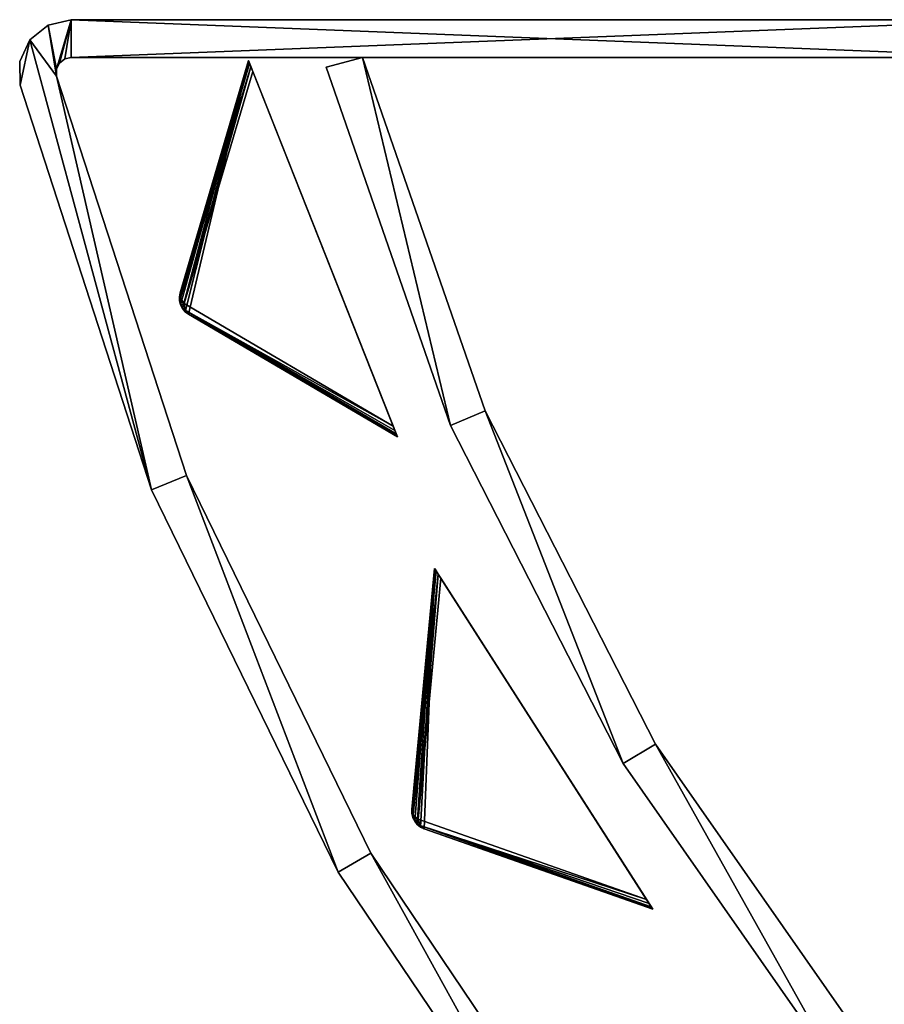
# Model space of a CAD drawing. Extents: x 0 to 314, y 0 to 144.
# Tile 2 of 256: x 0 to 46, y 74 to 126. Entities that reach past the tile are written whole.
import ezdxf

# ---------------------------------------------------------------- set-up
doc = ezdxf.new("R2010")
doc.units = 0
doc.header["$LTSCALE"] = 25.4
doc.layers.get('0').update_dxf_attribs({"color": 13, "linetype": 'CONTINUOUS'})

# ---------------------------------------------------------------- blocks, each defined once
blk = doc.blocks.new('CRISTAL-7632-7633_1_STL')
at = {"color": 8}
mesh = blk.add_polyface(dxfattribs=at)
corners = [(4.372, 373.492, 130), (3.59, 370.859, 130), (3.145, 373.209, 130), (3.742, 371.185, 130), (4.022, 371.411, 130), (4.372, 371.492, 130), (55.352, 373.492, 130), (55.352, 371.492, 130), (313.332, 373.492, 130), (262.352, 371.492, 130), (262.352, 373.492, 130), (313.332, 371.492, 130), (314.559, 373.209, 130), (313.682, 371.411, 130), (313.962, 371.185, 130), (314.114, 370.859, 130), (2.166, 372.416, 130), (1.656, 370.015, 130), (1.634, 371.275, 130), (8.636, 348.515, 130), (3.596, 370.499, 130), (10.491, 349.264, 130), (18.542, 328.197, 130), (20.274, 329.196, 130), (31.179, 309.454, 130), (32.755, 310.685, 130), (46.302, 292.653, 130), (47.692, 294.092, 130), (63.617, 278.121, 130), (64.793, 279.739, 130), (82.786, 266.141, 130), (83.725, 267.906, 130), (103.436, 256.945, 130), (104.12, 258.824, 130), (125.165, 250.713, 130), (125.581, 252.669, 130), (147.55, 247.567, 130), (147.689, 249.562, 130), (170.155, 247.567, 130), (170.015, 249.562, 130), (192.124, 252.669, 130), (192.539, 250.713, 130), (213.584, 258.824, 130), (214.268, 256.945, 130), (233.979, 267.906, 130), (234.918, 266.141, 130), (252.911, 279.739, 130), (254.087, 278.121, 130), (270.012, 294.092, 130), (271.402, 292.653, 130), (284.949, 310.685, 130), (286.525, 309.454, 130), (297.43, 329.196, 130), (299.163, 328.197, 130), (307.214, 349.264, 130), (309.068, 348.515, 130), (314.108, 370.499, 130), (316.049, 370.015, 130), (315.538, 372.416, 130), (316.07, 371.275, 130)]
mesh.append_faces([[corners[k] for k in face] for face in [(5, 6, 7), (8, 9, 10), (16, 17, 18), (57, 58, 59)]], dxfattribs={"vtx0": -1, "color": 8})
mesh.append_faces([[corners[k] for k in face] for face in [(0, 1, 2), (1, 0, 3), (3, 0, 4), (4, 0, 5), (9, 8, 11), (11, 12, 13), (13, 12, 14), (14, 12, 15), (17, 16, 19), (20, 2, 1), (19, 21, 22), (22, 23, 24), (24, 25, 26), (26, 27, 28), (28, 29, 30), (30, 31, 32), (32, 33, 34), (34, 35, 36), (36, 37, 38), (38, 40, 41), (41, 42, 43), (43, 44, 45), (45, 46, 47), (47, 48, 49), (49, 50, 51), (51, 52, 53), (53, 54, 55), (55, 56, 57)]], dxfattribs={"vtx0": -1, "vtx1": -1, "color": 8})
mesh.append_faces([[corners[k] for k in face] for face in [(19, 16, 20), (57, 15, 12)]], dxfattribs={"vtx0": -1, "vtx1": -1, "vtx2": -1, "color": 8})
mesh.append_faces([[corners[k] for k in face] for face in [(5, 0, 6), (11, 8, 12), (20, 16, 2), (19, 20, 21), (22, 21, 23), (24, 23, 25), (26, 25, 27), (28, 27, 29), (30, 29, 31), (32, 31, 33), (34, 33, 35), (36, 35, 37), (38, 37, 39), (38, 39, 40), (41, 40, 42), (43, 42, 44), (45, 44, 46), (47, 46, 48), (49, 48, 50), (51, 50, 52), (53, 52, 54), (55, 54, 56), (57, 56, 15), (57, 12, 58)]], dxfattribs={"vtx0": -1, "vtx2": -1, "color": 8})
mesh = blk.add_polyface(dxfattribs=at)
corners = [(1.656, 370.015, 150), (2.166, 372.416, 150), (1.634, 371.275, 150), (8.636, 348.515, 150), (3.596, 370.499, 150), (3.145, 373.209, 150), (3.59, 370.859, 150), (10.491, 349.264, 150), (18.542, 328.197, 150), (20.274, 329.196, 150), (31.179, 309.454, 150), (32.755, 310.685, 150), (46.302, 292.653, 150), (47.692, 294.092, 150), (63.617, 278.121, 150), (64.793, 279.739, 150), (82.786, 266.141, 150), (83.725, 267.906, 150), (103.436, 256.945, 150), (104.12, 258.824, 150), (125.165, 250.713, 150), (125.581, 252.669, 150), (147.55, 247.567, 150), (147.689, 249.562, 150), (170.155, 247.567, 150), (170.015, 249.562, 150), (192.124, 252.669, 150), (192.539, 250.713, 150), (213.584, 258.824, 150), (214.268, 256.945, 150), (233.979, 267.906, 150), (234.918, 266.141, 150), (252.911, 279.739, 150), (254.087, 278.121, 150), (270.012, 294.092, 150), (271.402, 292.653, 150), (284.949, 310.685, 150), (286.525, 309.454, 150), (297.43, 329.196, 150), (299.163, 328.197, 150), (307.214, 349.264, 150), (309.068, 348.515, 150), (314.108, 370.499, 150), (316.049, 370.015, 150), (314.114, 370.859, 150), (314.559, 373.209, 150), (315.538, 372.416, 150), (316.07, 371.275, 150), (313.332, 371.492, 150), (262.352, 373.492, 150), (262.352, 371.492, 150), (313.332, 373.492, 150), (313.682, 371.411, 150), (313.962, 371.185, 150), (4.372, 373.492, 150), (3.742, 371.185, 150), (4.022, 371.411, 150), (4.372, 371.492, 150), (55.352, 371.492, 150), (55.352, 373.492, 150)]
mesh.append_faces([[corners[k] for k in face] for face in [(0, 1, 2), (46, 43, 47), (48, 49, 50), (54, 58, 59)]], dxfattribs={"vtx0": -1, "color": 8})
mesh.append_faces([[corners[k] for k in face] for face in [(1, 4, 5), (4, 3, 7), (7, 8, 9), (9, 10, 11), (11, 12, 13), (13, 14, 15), (15, 16, 17), (17, 18, 19), (19, 20, 21), (21, 22, 23), (23, 24, 25), (25, 24, 26), (26, 27, 28), (28, 29, 30), (30, 31, 32), (32, 33, 34), (34, 35, 36), (36, 37, 38), (38, 39, 40), (40, 41, 42), (42, 43, 44), (45, 43, 46), (49, 48, 51), (51, 52, 45)]], dxfattribs={"vtx0": -1, "vtx1": -1, "color": 8})
mesh.append_faces([[corners[k] for k in face] for face in [(1, 3, 4), (44, 43, 45)]], dxfattribs={"vtx0": -1, "vtx1": -1, "vtx2": -1, "color": 8})
mesh.append_faces([[corners[k] for k in face] for face in [(1, 0, 3), (5, 4, 6), (7, 3, 8), (9, 8, 10), (11, 10, 12), (13, 12, 14), (15, 14, 16), (17, 16, 18), (19, 18, 20), (21, 20, 22), (23, 22, 24), (26, 24, 27), (28, 27, 29), (30, 29, 31), (32, 31, 33), (34, 33, 35), (36, 35, 37), (38, 37, 39), (40, 39, 41), (42, 41, 43), (51, 48, 52), (45, 52, 53), (45, 53, 44), (6, 54, 5), (54, 6, 55), (54, 55, 56), (54, 56, 57), (54, 57, 58)]], dxfattribs={"vtx0": -1, "vtx2": -1, "color": 8})
mesh = blk.add_polyface(dxfattribs=at)
corners = [(2.166, 372.416, 150), (3.145, 373.209, 130), (2.166, 372.416, 130), (3.145, 373.209, 150)]
mesh.append_faces([[corners[k] for k in face] for face in [(0, 1, 2), (1, 0, 3)]], dxfattribs={"vtx0": -1, "color": 8})
mesh = blk.add_polyface(dxfattribs=at)
corners = [(3.145, 373.209, 150), (4.372, 373.492, 130), (3.145, 373.209, 130), (4.372, 373.492, 150)]
mesh.append_faces([[corners[k] for k in face] for face in [(0, 1, 2), (1, 0, 3)]], dxfattribs={"vtx0": -1, "color": 8})
mesh = blk.add_polyface(dxfattribs=at)
corners = [(4.372, 373.492, 150), (55.352, 373.492, 130), (4.372, 373.492, 130), (55.352, 373.492, 150)]
mesh.append_faces([[corners[k] for k in face] for face in [(0, 1, 2), (1, 0, 3)]], dxfattribs={"vtx0": -1, "color": 8})
mesh = blk.add_polyface(dxfattribs=at)
corners = [(19.838, 371.492, 143), (24.513, 351.921, 143), (17.908, 370.969, 143), (26.353, 352.706, 143), (33.678, 333.965, 143), (35.392, 334.995, 143), (45.229, 317.442, 143), (46.785, 318.698, 143), (58.945, 302.667, 143), (60.313, 304.126, 143), (74.566, 289.922, 143), (75.72, 291.555, 143), (91.793, 279.45, 143), (92.711, 281.227, 143), (110.298, 271.451, 143), (110.963, 273.337, 143), (129.728, 266.076, 143), (130.127, 268.036, 143), (149.714, 263.428, 143), (149.839, 265.424, 143), (169.874, 263.559, 143), (169.723, 265.553, 143), (189.399, 268.419, 143), (189.823, 266.464, 143), (208.493, 273.967, 143), (209.183, 272.09, 143), (226.642, 282.092, 143), (227.583, 280.328, 143), (243.498, 292.64, 143), (244.673, 291.022, 143), (258.741, 305.408, 143), (260.128, 303.967, 143), (272.08, 320.154, 143), (273.652, 318.918, 143), (283.261, 336.597, 143), (284.988, 335.589, 143), (292.07, 354.423, 143), (293.92, 353.663, 143), (298.341, 373.292, 143), (300.278, 372.794, 143)]
mesh.append_faces([[corners[k] for k in face] for face in [(0, 1, 2), (37, 38, 39)]], dxfattribs={"vtx0": -1, "color": 8})
mesh.append_faces([[corners[k] for k in face] for face in [(1, 3, 4), (4, 5, 6), (6, 7, 8), (8, 9, 10), (10, 11, 12), (12, 13, 14), (14, 15, 16), (16, 17, 18), (18, 19, 20), (20, 22, 23), (23, 24, 25), (25, 26, 27), (27, 28, 29), (29, 30, 31), (31, 32, 33), (33, 34, 35), (35, 36, 37)]], dxfattribs={"vtx0": -1, "vtx1": -1, "color": 8})
mesh.append_faces([[corners[k] for k in face] for face in [(1, 0, 3), (4, 3, 5), (6, 5, 7), (8, 7, 9), (10, 9, 11), (12, 11, 13), (14, 13, 15), (16, 15, 17), (18, 17, 19), (20, 19, 21), (20, 21, 22), (23, 22, 24), (25, 24, 26), (27, 26, 28), (29, 28, 30), (31, 30, 32), (33, 32, 34), (35, 34, 36), (37, 36, 38)]], dxfattribs={"vtx0": -1, "vtx2": -1, "color": 8})
mesh = blk.add_polyface(dxfattribs=at)
corners = [(24.513, 351.921, 150), (19.838, 371.492, 150), (17.908, 370.969, 150), (26.353, 352.706, 150), (33.678, 333.965, 150), (35.392, 334.995, 150), (45.229, 317.442, 150), (46.785, 318.698, 150), (58.945, 302.667, 150), (60.313, 304.126, 150), (74.566, 289.922, 150), (75.72, 291.555, 150), (91.793, 279.45, 150), (92.711, 281.227, 150), (110.298, 271.451, 150), (110.963, 273.337, 150), (129.728, 266.076, 150), (130.127, 268.036, 150), (149.714, 263.428, 150), (149.839, 265.424, 150), (169.874, 263.559, 150), (169.723, 265.553, 150), (189.399, 268.419, 150), (189.823, 266.464, 150), (208.493, 273.967, 150), (209.183, 272.09, 150), (226.642, 282.092, 150), (227.583, 280.328, 150), (243.498, 292.64, 150), (244.673, 291.022, 150), (258.741, 305.408, 150), (260.128, 303.967, 150), (272.08, 320.154, 150), (273.652, 318.918, 150), (283.261, 336.597, 150), (284.988, 335.589, 150), (292.07, 354.423, 150), (293.92, 353.663, 150), (298.341, 373.292, 150), (300.278, 372.794, 150)]
mesh.append_faces([[corners[k] for k in face] for face in [(0, 1, 2), (38, 37, 39)]], dxfattribs={"vtx0": -1, "color": 8})
mesh.append_faces([[corners[k] for k in face] for face in [(1, 0, 3), (3, 4, 5), (5, 6, 7), (7, 8, 9), (9, 10, 11), (11, 12, 13), (13, 14, 15), (15, 16, 17), (17, 18, 19), (19, 20, 21), (21, 20, 22), (22, 23, 24), (24, 25, 26), (26, 27, 28), (28, 29, 30), (30, 31, 32), (32, 33, 34), (34, 35, 36), (36, 37, 38)]], dxfattribs={"vtx0": -1, "vtx1": -1, "color": 8})
mesh.append_faces([[corners[k] for k in face] for face in [(3, 0, 4), (5, 4, 6), (7, 6, 8), (9, 8, 10), (11, 10, 12), (13, 12, 14), (15, 14, 16), (17, 16, 18), (19, 18, 20), (22, 20, 23), (24, 23, 25), (26, 25, 27), (28, 27, 29), (30, 29, 31), (32, 31, 33), (34, 33, 35), (36, 35, 37)]], dxfattribs={"vtx0": -1, "vtx2": -1, "color": 8})
mesh = blk.add_polyface(dxfattribs=at)
corners = [(2.166, 372.416, 150), (1.634, 371.275, 130), (1.634, 371.275, 150), (2.166, 372.416, 130)]
mesh.append_faces([[corners[k] for k in face] for face in [(0, 1, 2), (1, 0, 3)]], dxfattribs={"vtx0": -1, "color": 8})
mesh = blk.add_polyface(dxfattribs=at)
corners = [(4.372, 371.492, 150), (4.022, 371.411, 130), (4.372, 371.492, 130), (4.022, 371.411, 150)]
mesh.append_faces([[corners[k] for k in face] for face in [(0, 1, 2), (1, 0, 3)]], dxfattribs={"vtx0": -1, "color": 8})
mesh = blk.add_polyface(dxfattribs=at)
corners = [(55.352, 371.492, 150), (4.372, 371.492, 130), (55.352, 371.492, 130), (4.372, 371.492, 150)]
mesh.append_faces([[corners[k] for k in face] for face in [(0, 1, 2), (1, 0, 3)]], dxfattribs={"vtx0": -1, "color": 8})
mesh = blk.add_polyface(dxfattribs=at)
corners = [(17.908, 370.969, 150), (19.838, 371.492, 143), (17.908, 370.969, 143), (19.838, 371.492, 150)]
mesh.append_faces([[corners[k] for k in face] for face in [(0, 1, 2), (1, 0, 3)]], dxfattribs={"vtx0": -1, "color": 8})
mesh = blk.add_polyface(dxfattribs=at)
corners = [(19.838, 371.492, 143), (26.353, 352.706, 150), (26.353, 352.706, 143), (19.838, 371.492, 150)]
mesh.append_faces([[corners[k] for k in face] for face in [(0, 1, 2), (1, 0, 3)]], dxfattribs={"vtx0": -1, "color": 8})
mesh = blk.add_polyface(dxfattribs=at)
corners = [(1.634, 371.275, 150), (1.656, 370.015, 130), (1.656, 370.015, 150), (1.634, 371.275, 130)]
mesh.append_faces([[corners[k] for k in face] for face in [(0, 1, 2), (1, 0, 3)]], dxfattribs={"vtx0": -1, "color": 8})
mesh = blk.add_polyface(dxfattribs=at)
corners = [(3.742, 371.185, 130), (3.59, 370.859, 150), (3.59, 370.859, 130), (3.742, 371.185, 150)]
mesh.append_faces([[corners[k] for k in face] for face in [(0, 1, 2), (1, 0, 3)]], dxfattribs={"vtx0": -1, "color": 8})
mesh = blk.add_polyface(dxfattribs=at)
corners = [(4.022, 371.411, 150), (3.742, 371.185, 130), (4.022, 371.411, 130), (3.742, 371.185, 150)]
mesh.append_faces([[corners[k] for k in face] for face in [(0, 1, 2), (1, 0, 3)]], dxfattribs={"vtx0": -1, "color": 8})
at = {"color": 254}
mesh = blk.add_polyface(dxfattribs=at)
corners = [(13.783, 371.321, 150), (10.604, 357.839, 139.866), (21.696, 351.33, 150), (10.427, 357.971, 139.717), (10.284, 358.138, 139.625), (10.18, 358.333, 139.594), (10.122, 358.546, 139.625), (10.112, 358.766, 139.717), (10.151, 358.984, 139.866)]
mesh.append_faces([[corners[k] for k in face] for face in [(0, 1, 2), (7, 0, 8)]], dxfattribs={"vtx0": -1, "color": 254})
mesh.append_faces([[corners[k] for k in face] for face in [(1, 0, 3), (3, 0, 4), (4, 0, 5), (5, 0, 6), (6, 0, 7)]], dxfattribs={"vtx0": -1, "vtx1": -1, "color": 254})
mesh = blk.add_polyface(dxfattribs=at)
corners = [(13.783, 371.321, 150), (10.151, 358.984, 10.75), (10.151, 358.984, 139.866), (13.783, 371.321, 0.616)]
mesh.append_faces([[corners[k] for k in face] for face in [(0, 1, 2), (1, 0, 3)]], dxfattribs={"vtx0": -1, "color": 254})
mesh = blk.add_polyface(dxfattribs=at)
corners = [(13.783, 371.321, 0.616), (10.17, 358.699, 10.41), (10.151, 358.984, 10.75)]
mesh.append_faces([[corners[k] for k in face] for face in [(0, 1, 2)]], dxfattribs={"color": 254})
mesh = blk.add_polyface(dxfattribs=at)
corners = [(13.783, 371.321, 0.616), (13.798, 371.283, 0.357), (10.17, 358.699, 10.41)]
mesh.append_faces([[corners[k] for k in face] for face in [(0, 1, 2)]], dxfattribs={"color": 254})
mesh = blk.add_polyface(dxfattribs=at)
corners = [(13.798, 371.283, 0.357), (13.842, 371.17, 0.162), (10.17, 358.699, 10.41)]
mesh.append_faces([[corners[k] for k in face] for face in [(0, 1, 2)]], dxfattribs={"color": 254})
mesh = blk.add_polyface(dxfattribs=at)
corners = [(13.842, 371.17, 0.162), (13.914, 370.989, 0.041), (10.17, 358.699, 10.41)]
mesh.append_faces([[corners[k] for k in face] for face in [(0, 1, 2)]], dxfattribs={"color": 254})
mesh = blk.add_polyface(dxfattribs=at)
corners = [(13.914, 370.989, 0.041), (10.377, 358.411, 10.134), (10.17, 358.699, 10.41)]
mesh.append_faces([[corners[k] for k in face] for face in [(0, 1, 2)]], dxfattribs={"color": 254})
mesh = blk.add_polyface(dxfattribs=at)
corners = [(13.914, 370.989, 0.041), (14.009, 370.748, 0), (10.377, 358.411, 10.134)]
mesh.append_faces([[corners[k] for k in face] for face in [(0, 1, 2)]], dxfattribs={"color": 254})
mesh = blk.add_polyface(dxfattribs=at)
corners = [(21.681, 351.368, 0.357), (21.696, 351.33, 150), (21.696, 351.33, 0.616), (13.783, 371.321, 150), (21.636, 351.48, 0.162), (21.565, 351.662, 0.041), (21.469, 351.902, 0), (14.009, 370.748, 0), (13.914, 370.989, 0.041), (13.842, 371.17, 0.162), (13.798, 371.283, 0.357), (13.783, 371.321, 0.616)]
mesh.append_faces([[corners[k] for k in face] for face in [(0, 1, 2), (3, 10, 11)]], dxfattribs={"vtx0": -1, "color": 254})
mesh.append_faces([[corners[k] for k in face] for face in [(1, 0, 3)]], dxfattribs={"vtx0": -1, "vtx1": -1, "color": 254})
mesh.append_faces([[corners[k] for k in face] for face in [(3, 0, 4), (3, 4, 5), (3, 5, 6), (3, 6, 7), (3, 7, 8), (3, 8, 9), (3, 9, 10)]], dxfattribs={"vtx0": -1, "vtx2": -1, "color": 254})
at = {"color": 8}
mesh = blk.add_polyface(dxfattribs=at)
corners = [(17.908, 370.969, 150), (24.513, 351.921, 143), (24.513, 351.921, 150), (17.908, 370.969, 143)]
mesh.append_faces([[corners[k] for k in face] for face in [(0, 1, 2), (1, 0, 3)]], dxfattribs={"vtx0": -1, "color": 8})
mesh = blk.add_polyface(dxfattribs=at)
corners = [(3.59, 370.859, 130), (3.596, 370.499, 150), (3.596, 370.499, 130), (3.59, 370.859, 150)]
mesh.append_faces([[corners[k] for k in face] for face in [(0, 1, 2), (1, 0, 3)]], dxfattribs={"vtx0": -1, "color": 8})
mesh = blk.add_polyface(dxfattribs=at)
corners = [(3.596, 370.499, 130), (10.491, 349.264, 150), (10.491, 349.264, 130), (3.596, 370.499, 150)]
mesh.append_faces([[corners[k] for k in face] for face in [(0, 1, 2), (1, 0, 3)]], dxfattribs={"vtx0": -1, "color": 8})
at = {"color": 254}
mesh = blk.add_polyface(dxfattribs=at)
corners = [(14.009, 370.748, 0), (21.469, 351.902, 0), (10.377, 358.411, 10.134)]
mesh.append_faces([[corners[k] for k in face] for face in [(0, 1, 2)]], dxfattribs={"color": 254})
at = {"color": 8}
mesh = blk.add_polyface(dxfattribs=at)
corners = [(1.656, 370.015, 150), (8.636, 348.515, 130), (8.636, 348.515, 150), (1.656, 370.015, 130)]
mesh.append_faces([[corners[k] for k in face] for face in [(0, 1, 2), (1, 0, 3)]], dxfattribs={"vtx0": -1, "color": 8})
at = {"color": 254}
mesh = blk.add_polyface(dxfattribs=at)
corners = [(10.151, 358.984, 10.75), (10.112, 358.766, 139.717), (10.151, 358.984, 139.866)]
mesh.append_faces([[corners[k] for k in face] for face in [(0, 1, 2)]], dxfattribs={"color": 254})
mesh = blk.add_polyface(dxfattribs=at)
corners = [(10.151, 358.984, 10.75), (10.113, 358.62, 10.75), (10.112, 358.766, 139.717)]
mesh.append_faces([[corners[k] for k in face] for face in [(0, 1, 2)]], dxfattribs={"color": 254})
mesh = blk.add_polyface(dxfattribs=at)
corners = [(10.151, 358.984, 10.75), (10.155, 358.529, 10.507), (10.113, 358.62, 10.75)]
mesh.append_faces([[corners[k] for k in face] for face in [(0, 1, 2)]], dxfattribs={"color": 254})
mesh = blk.add_polyface(dxfattribs=at)
corners = [(10.151, 358.984, 10.75), (10.17, 358.699, 10.41), (10.155, 358.529, 10.507)]
mesh.append_faces([[corners[k] for k in face] for face in [(0, 1, 2)]], dxfattribs={"color": 254})
mesh = blk.add_polyface(dxfattribs=at)
corners = [(10.112, 358.766, 139.717), (10.113, 358.62, 10.75), (10.122, 358.546, 139.625)]
mesh.append_faces([[corners[k] for k in face] for face in [(0, 1, 2)]], dxfattribs={"color": 254})
mesh = blk.add_polyface(dxfattribs=at)
corners = [(10.113, 358.62, 10.75), (10.155, 358.529, 10.507), (10.122, 358.546, 10.75)]
mesh.append_faces([[corners[k] for k in face] for face in [(0, 1, 2)]], dxfattribs={"color": 254})
mesh = blk.add_polyface(dxfattribs=at)
corners = [(10.113, 358.62, 10.75), (10.122, 358.546, 10.75), (10.122, 358.546, 139.625)]
mesh.append_faces([[corners[k] for k in face] for face in [(0, 1, 2)]], dxfattribs={"color": 254})
mesh = blk.add_polyface(dxfattribs=at)
corners = [(10.122, 358.546, 10.75), (10.155, 358.529, 10.507), (10.284, 358.138, 10.75)]
mesh.append_faces([[corners[k] for k in face] for face in [(0, 1, 2)]], dxfattribs={"color": 254})
mesh = blk.add_polyface(dxfattribs=at)
corners = [(10.122, 358.546, 10.75), (10.18, 358.333, 139.594), (10.122, 358.546, 139.625)]
mesh.append_faces([[corners[k] for k in face] for face in [(0, 1, 2)]], dxfattribs={"color": 254})
mesh = blk.add_polyface(dxfattribs=at)
corners = [(10.122, 358.546, 10.75), (10.284, 358.138, 139.625), (10.18, 358.333, 139.594)]
mesh.append_faces([[corners[k] for k in face] for face in [(0, 1, 2)]], dxfattribs={"color": 254})
mesh = blk.add_polyface(dxfattribs=at)
corners = [(10.122, 358.546, 10.75), (10.284, 358.138, 10.75), (10.284, 358.138, 139.625)]
mesh.append_faces([[corners[k] for k in face] for face in [(0, 1, 2)]], dxfattribs={"color": 254})
mesh = blk.add_polyface(dxfattribs=at)
corners = [(10.17, 358.699, 10.41), (10.377, 358.411, 10.134), (10.155, 358.529, 10.507)]
mesh.append_faces([[corners[k] for k in face] for face in [(0, 1, 2)]], dxfattribs={"color": 254})
mesh = blk.add_polyface(dxfattribs=at)
corners = [(10.155, 358.529, 10.507), (10.201, 358.341, 10.541), (10.284, 358.138, 10.75)]
mesh.append_faces([[corners[k] for k in face] for face in [(0, 1, 2)]], dxfattribs={"color": 254})
mesh = blk.add_polyface(dxfattribs=at)
corners = [(10.155, 358.529, 10.507), (10.377, 358.411, 10.134), (10.201, 358.341, 10.541)]
mesh.append_faces([[corners[k] for k in face] for face in [(0, 1, 2)]], dxfattribs={"color": 254})
mesh = blk.add_polyface(dxfattribs=at)
corners = [(10.377, 358.411, 10.134), (10.296, 358.173, 10.507), (10.201, 358.341, 10.541)]
mesh.append_faces([[corners[k] for k in face] for face in [(0, 1, 2)]], dxfattribs={"color": 254})
mesh = blk.add_polyface(dxfattribs=at)
corners = [(10.377, 358.411, 10.134), (10.423, 358.059, 10.41), (10.296, 358.173, 10.507)]
mesh.append_faces([[corners[k] for k in face] for face in [(0, 1, 2)]], dxfattribs={"color": 254})
mesh = blk.add_polyface(dxfattribs=at)
corners = [(10.377, 358.411, 10.134), (21.469, 351.902, 0), (10.423, 358.059, 10.41)]
mesh.append_faces([[corners[k] for k in face] for face in [(0, 1, 2)]], dxfattribs={"color": 254})
mesh = blk.add_polyface(dxfattribs=at)
corners = [(10.201, 358.341, 10.541), (10.296, 358.173, 10.507), (10.284, 358.138, 10.75)]
mesh.append_faces([[corners[k] for k in face] for face in [(0, 1, 2)]], dxfattribs={"color": 254})
mesh = blk.add_polyface(dxfattribs=at)
corners = [(10.296, 358.173, 10.507), (10.328, 358.078, 10.75), (10.284, 358.138, 10.75)]
mesh.append_faces([[corners[k] for k in face] for face in [(0, 1, 2)]], dxfattribs={"color": 254})
mesh = blk.add_polyface(dxfattribs=at)
corners = [(10.284, 358.138, 10.75), (10.427, 357.971, 139.717), (10.284, 358.138, 139.625)]
mesh.append_faces([[corners[k] for k in face] for face in [(0, 1, 2)]], dxfattribs={"color": 254})
mesh = blk.add_polyface(dxfattribs=at)
corners = [(10.604, 357.839, 139.866), (10.427, 357.971, 139.717), (10.284, 358.138, 10.75)]
mesh.append_faces([[corners[k] for k in face] for face in [(0, 1, 2)]], dxfattribs={"color": 254})
mesh = blk.add_polyface(dxfattribs=at)
corners = [(10.284, 358.138, 10.75), (10.328, 358.078, 10.75), (10.604, 357.839, 139.866)]
mesh.append_faces([[corners[k] for k in face] for face in [(0, 1, 2)]], dxfattribs={"color": 254})
mesh = blk.add_polyface(dxfattribs=at)
corners = [(10.296, 358.173, 10.507), (10.423, 358.059, 10.41), (10.328, 358.078, 10.75)]
mesh.append_faces([[corners[k] for k in face] for face in [(0, 1, 2)]], dxfattribs={"color": 254})
mesh = blk.add_polyface(dxfattribs=at)
corners = [(10.328, 358.078, 10.75), (10.423, 358.059, 10.41), (10.604, 357.839, 10.75)]
mesh.append_faces([[corners[k] for k in face] for face in [(0, 1, 2)]], dxfattribs={"color": 254})
mesh = blk.add_polyface(dxfattribs=at)
corners = [(10.604, 357.839, 139.866), (10.328, 358.078, 10.75), (10.604, 357.839, 10.75)]
mesh.append_faces([[corners[k] for k in face] for face in [(0, 1, 2)]], dxfattribs={"color": 254})
mesh = blk.add_polyface(dxfattribs=at)
corners = [(10.604, 357.839, 10.75), (10.423, 358.059, 10.41), (21.681, 351.368, 0.357)]
mesh.append_faces([[corners[k] for k in face] for face in [(0, 1, 2)]], dxfattribs={"color": 254})
mesh = blk.add_polyface(dxfattribs=at)
corners = [(10.423, 358.059, 10.41), (21.636, 351.48, 0.162), (21.681, 351.368, 0.357)]
mesh.append_faces([[corners[k] for k in face] for face in [(0, 1, 2)]], dxfattribs={"color": 254})
mesh = blk.add_polyface(dxfattribs=at)
corners = [(10.423, 358.059, 10.41), (21.469, 351.902, 0), (21.565, 351.662, 0.041)]
mesh.append_faces([[corners[k] for k in face] for face in [(0, 1, 2)]], dxfattribs={"color": 254})
mesh = blk.add_polyface(dxfattribs=at)
corners = [(10.423, 358.059, 10.41), (21.565, 351.662, 0.041), (21.636, 351.48, 0.162)]
mesh.append_faces([[corners[k] for k in face] for face in [(0, 1, 2)]], dxfattribs={"color": 254})
mesh = blk.add_polyface(dxfattribs=at)
corners = [(21.696, 351.33, 150), (10.604, 357.839, 10.75), (21.696, 351.33, 0.616), (10.604, 357.839, 139.866)]
mesh.append_faces([[corners[k] for k in face] for face in [(0, 1, 2), (1, 0, 3)]], dxfattribs={"vtx0": -1, "color": 254})
mesh = blk.add_polyface(dxfattribs=at)
corners = [(10.604, 357.839, 10.75), (21.681, 351.368, 0.357), (21.696, 351.33, 0.616)]
mesh.append_faces([[corners[k] for k in face] for face in [(0, 1, 2)]], dxfattribs={"color": 254})
at = {"color": 8}
mesh = blk.add_polyface(dxfattribs=at)
corners = [(26.353, 352.706, 143), (35.392, 334.995, 150), (35.392, 334.995, 143), (26.353, 352.706, 150)]
mesh.append_faces([[corners[k] for k in face] for face in [(0, 1, 2), (1, 0, 3)]], dxfattribs={"vtx0": -1, "color": 8})
mesh = blk.add_polyface(dxfattribs=at)
corners = [(24.513, 351.921, 150), (33.678, 333.965, 143), (33.678, 333.965, 150), (24.513, 351.921, 143)]
mesh.append_faces([[corners[k] for k in face] for face in [(0, 1, 2), (1, 0, 3)]], dxfattribs={"vtx0": -1, "color": 8})
mesh = blk.add_polyface(dxfattribs=at)
corners = [(10.491, 349.264, 130), (20.274, 329.196, 150), (20.274, 329.196, 130), (10.491, 349.264, 150)]
mesh.append_faces([[corners[k] for k in face] for face in [(0, 1, 2), (1, 0, 3)]], dxfattribs={"vtx0": -1, "color": 8})
mesh = blk.add_polyface(dxfattribs=at)
corners = [(8.636, 348.515, 150), (18.542, 328.197, 130), (18.542, 328.197, 150), (8.636, 348.515, 130)]
mesh.append_faces([[corners[k] for k in face] for face in [(0, 1, 2), (1, 0, 3)]], dxfattribs={"vtx0": -1, "color": 8})
at = {"color": 254}
mesh = blk.add_polyface(dxfattribs=at)
corners = [(23.671, 344.336, 150), (23.122, 330.495, 139.866), (35.253, 326.222, 150), (22.924, 330.59, 139.717), (22.751, 330.728, 139.625), (22.612, 330.899, 139.594), (22.515, 331.097, 139.625), (22.463, 331.311, 139.717), (22.459, 331.532, 139.866)]
mesh.append_faces([[corners[k] for k in face] for face in [(0, 1, 2), (7, 0, 8)]], dxfattribs={"vtx0": -1, "color": 254})
mesh.append_faces([[corners[k] for k in face] for face in [(1, 0, 3), (3, 0, 4), (4, 0, 5), (5, 0, 6), (6, 0, 7)]], dxfattribs={"vtx0": -1, "vtx1": -1, "color": 254})
mesh = blk.add_polyface(dxfattribs=at)
corners = [(23.671, 344.336, 150), (22.459, 331.532, 10.75), (22.459, 331.532, 139.866), (23.671, 344.336, 0.616)]
mesh.append_faces([[corners[k] for k in face] for face in [(0, 1, 2), (1, 0, 3)]], dxfattribs={"vtx0": -1, "color": 254})
mesh = blk.add_polyface(dxfattribs=at)
corners = [(23.671, 344.336, 0.616), (22.532, 331.256, 10.41), (22.459, 331.532, 10.75)]
mesh.append_faces([[corners[k] for k in face] for face in [(0, 1, 2)]], dxfattribs={"color": 254})
mesh = blk.add_polyface(dxfattribs=at)
corners = [(23.671, 344.336, 0.616), (23.693, 344.301, 0.357), (22.532, 331.256, 10.41)]
mesh.append_faces([[corners[k] for k in face] for face in [(0, 1, 2)]], dxfattribs={"color": 254})
mesh = blk.add_polyface(dxfattribs=at)
corners = [(23.693, 344.301, 0.357), (23.758, 344.199, 0.162), (22.532, 331.256, 10.41)]
mesh.append_faces([[corners[k] for k in face] for face in [(0, 1, 2)]], dxfattribs={"color": 254})
mesh = blk.add_polyface(dxfattribs=at)
corners = [(35.231, 326.256, 0.357), (35.253, 326.222, 150), (35.253, 326.222, 0.616), (23.671, 344.336, 150), (35.165, 326.358, 0.162), (35.06, 326.522, 0.041), (34.921, 326.741, 0), (24.002, 343.817, 0), (23.863, 344.035, 0.041), (23.758, 344.199, 0.162), (23.693, 344.301, 0.357), (23.671, 344.336, 0.616)]
mesh.append_faces([[corners[k] for k in face] for face in [(0, 1, 2), (3, 10, 11)]], dxfattribs={"vtx0": -1, "color": 254})
mesh.append_faces([[corners[k] for k in face] for face in [(1, 0, 3)]], dxfattribs={"vtx0": -1, "vtx1": -1, "color": 254})
mesh.append_faces([[corners[k] for k in face] for face in [(3, 0, 4), (3, 4, 5), (3, 5, 6), (3, 6, 7), (3, 7, 8), (3, 8, 9), (3, 9, 10)]], dxfattribs={"vtx0": -1, "vtx2": -1, "color": 254})
mesh = blk.add_polyface(dxfattribs=at)
corners = [(23.758, 344.199, 0.162), (23.863, 344.035, 0.041), (22.532, 331.256, 10.41)]
mesh.append_faces([[corners[k] for k in face] for face in [(0, 1, 2)]], dxfattribs={"color": 254})
mesh = blk.add_polyface(dxfattribs=at)
corners = [(23.863, 344.035, 0.041), (22.791, 331.013, 10.134), (22.532, 331.256, 10.41)]
mesh.append_faces([[corners[k] for k in face] for face in [(0, 1, 2)]], dxfattribs={"color": 254})
mesh = blk.add_polyface(dxfattribs=at)
corners = [(23.863, 344.035, 0.041), (24.002, 343.817, 0), (22.791, 331.013, 10.134)]
mesh.append_faces([[corners[k] for k in face] for face in [(0, 1, 2)]], dxfattribs={"color": 254})
mesh = blk.add_polyface(dxfattribs=at)
corners = [(24.002, 343.817, 0), (34.921, 326.741, 0), (22.791, 331.013, 10.134)]
mesh.append_faces([[corners[k] for k in face] for face in [(0, 1, 2)]], dxfattribs={"color": 254})
at = {"color": 8}
mesh = blk.add_polyface(dxfattribs=at)
corners = [(35.392, 334.995, 143), (46.785, 318.698, 150), (46.785, 318.698, 143), (35.392, 334.995, 150)]
mesh.append_faces([[corners[k] for k in face] for face in [(0, 1, 2), (1, 0, 3)]], dxfattribs={"vtx0": -1, "color": 8})
mesh = blk.add_polyface(dxfattribs=at)
corners = [(33.678, 333.965, 150), (45.229, 317.442, 143), (45.229, 317.442, 150), (33.678, 333.965, 143)]
mesh.append_faces([[corners[k] for k in face] for face in [(0, 1, 2), (1, 0, 3)]], dxfattribs={"vtx0": -1, "color": 8})
at = {"color": 254}
mesh = blk.add_polyface(dxfattribs=at)
corners = [(22.459, 331.532, 10.75), (22.551, 331.087, 10.507), (22.492, 331.168, 10.75)]
mesh.append_faces([[corners[k] for k in face] for face in [(0, 1, 2)]], dxfattribs={"color": 254})
mesh = blk.add_polyface(dxfattribs=at)
corners = [(22.459, 331.532, 10.75), (22.532, 331.256, 10.41), (22.551, 331.087, 10.507)]
mesh.append_faces([[corners[k] for k in face] for face in [(0, 1, 2)]], dxfattribs={"color": 254})
mesh = blk.add_polyface(dxfattribs=at)
corners = [(22.459, 331.532, 10.75), (22.463, 331.311, 139.717), (22.459, 331.532, 139.866)]
mesh.append_faces([[corners[k] for k in face] for face in [(0, 1, 2)]], dxfattribs={"color": 254})
mesh = blk.add_polyface(dxfattribs=at)
corners = [(22.459, 331.532, 10.75), (22.492, 331.168, 10.75), (22.463, 331.311, 139.717)]
mesh.append_faces([[corners[k] for k in face] for face in [(0, 1, 2)]], dxfattribs={"color": 254})
mesh = blk.add_polyface(dxfattribs=at)
corners = [(22.463, 331.311, 139.717), (22.492, 331.168, 10.75), (22.515, 331.097, 139.625)]
mesh.append_faces([[corners[k] for k in face] for face in [(0, 1, 2)]], dxfattribs={"color": 254})
mesh = blk.add_polyface(dxfattribs=at)
corners = [(22.532, 331.256, 10.41), (22.791, 331.013, 10.134), (22.551, 331.087, 10.507)]
mesh.append_faces([[corners[k] for k in face] for face in [(0, 1, 2)]], dxfattribs={"color": 254})
mesh = blk.add_polyface(dxfattribs=at)
corners = [(22.492, 331.168, 10.75), (22.551, 331.087, 10.507), (22.515, 331.097, 10.75)]
mesh.append_faces([[corners[k] for k in face] for face in [(0, 1, 2)]], dxfattribs={"color": 254})
mesh = blk.add_polyface(dxfattribs=at)
corners = [(22.492, 331.168, 10.75), (22.515, 331.097, 10.75), (22.515, 331.097, 139.625)]
mesh.append_faces([[corners[k] for k in face] for face in [(0, 1, 2)]], dxfattribs={"color": 254})
mesh = blk.add_polyface(dxfattribs=at)
corners = [(22.515, 331.097, 10.75), (22.551, 331.087, 10.507), (22.751, 330.728, 10.75)]
mesh.append_faces([[corners[k] for k in face] for face in [(0, 1, 2)]], dxfattribs={"color": 254})
mesh = blk.add_polyface(dxfattribs=at)
corners = [(22.515, 331.097, 10.75), (22.612, 330.899, 139.594), (22.515, 331.097, 139.625)]
mesh.append_faces([[corners[k] for k in face] for face in [(0, 1, 2)]], dxfattribs={"color": 254})
mesh = blk.add_polyface(dxfattribs=at)
corners = [(22.515, 331.097, 10.75), (22.751, 330.728, 139.625), (22.612, 330.899, 139.594)]
mesh.append_faces([[corners[k] for k in face] for face in [(0, 1, 2)]], dxfattribs={"color": 254})
mesh = blk.add_polyface(dxfattribs=at)
corners = [(22.515, 331.097, 10.75), (22.751, 330.728, 10.75), (22.751, 330.728, 139.625)]
mesh.append_faces([[corners[k] for k in face] for face in [(0, 1, 2)]], dxfattribs={"color": 254})
mesh = blk.add_polyface(dxfattribs=at)
corners = [(22.551, 331.087, 10.507), (22.631, 330.911, 10.541), (22.751, 330.728, 10.75)]
mesh.append_faces([[corners[k] for k in face] for face in [(0, 1, 2)]], dxfattribs={"color": 254})
mesh = blk.add_polyface(dxfattribs=at)
corners = [(22.551, 331.087, 10.507), (22.791, 331.013, 10.134), (22.631, 330.911, 10.541)]
mesh.append_faces([[corners[k] for k in face] for face in [(0, 1, 2)]], dxfattribs={"color": 254})
mesh = blk.add_polyface(dxfattribs=at)
corners = [(22.791, 331.013, 10.134), (22.756, 330.765, 10.507), (22.631, 330.911, 10.541)]
mesh.append_faces([[corners[k] for k in face] for face in [(0, 1, 2)]], dxfattribs={"color": 254})
mesh = blk.add_polyface(dxfattribs=at)
corners = [(22.631, 330.911, 10.541), (22.756, 330.765, 10.507), (22.751, 330.728, 10.75)]
mesh.append_faces([[corners[k] for k in face] for face in [(0, 1, 2)]], dxfattribs={"color": 254})
mesh = blk.add_polyface(dxfattribs=at)
corners = [(22.751, 330.728, 10.75), (22.756, 330.765, 10.507), (22.806, 330.677, 10.75)]
mesh.append_faces([[corners[k] for k in face] for face in [(0, 1, 2)]], dxfattribs={"color": 254})
mesh = blk.add_polyface(dxfattribs=at)
corners = [(22.924, 330.59, 139.717), (22.751, 330.728, 139.625), (22.751, 330.728, 10.75)]
mesh.append_faces([[corners[k] for k in face] for face in [(0, 1, 2)]], dxfattribs={"color": 254})
mesh = blk.add_polyface(dxfattribs=at)
corners = [(23.122, 330.495, 139.866), (22.924, 330.59, 139.717), (22.751, 330.728, 10.75)]
mesh.append_faces([[corners[k] for k in face] for face in [(0, 1, 2)]], dxfattribs={"color": 254})
mesh = blk.add_polyface(dxfattribs=at)
corners = [(23.122, 330.495, 139.866), (22.751, 330.728, 10.75), (22.806, 330.677, 10.75)]
mesh.append_faces([[corners[k] for k in face] for face in [(0, 1, 2)]], dxfattribs={"color": 254})
mesh = blk.add_polyface(dxfattribs=at)
corners = [(22.791, 331.013, 10.134), (22.903, 330.677, 10.41), (22.756, 330.765, 10.507)]
mesh.append_faces([[corners[k] for k in face] for face in [(0, 1, 2)]], dxfattribs={"color": 254})
mesh = blk.add_polyface(dxfattribs=at)
corners = [(22.806, 330.677, 10.75), (22.756, 330.765, 10.507), (22.903, 330.677, 10.41)]
mesh.append_faces([[corners[k] for k in face] for face in [(0, 1, 2)]], dxfattribs={"color": 254})
mesh = blk.add_polyface(dxfattribs=at)
corners = [(22.791, 331.013, 10.134), (34.921, 326.741, 0), (22.903, 330.677, 10.41)]
mesh.append_faces([[corners[k] for k in face] for face in [(0, 1, 2)]], dxfattribs={"color": 254})
mesh = blk.add_polyface(dxfattribs=at)
corners = [(22.806, 330.677, 10.75), (22.903, 330.677, 10.41), (23.122, 330.495, 10.75)]
mesh.append_faces([[corners[k] for k in face] for face in [(0, 1, 2)]], dxfattribs={"color": 254})
mesh = blk.add_polyface(dxfattribs=at)
corners = [(23.122, 330.495, 139.866), (22.806, 330.677, 10.75), (23.122, 330.495, 10.75)]
mesh.append_faces([[corners[k] for k in face] for face in [(0, 1, 2)]], dxfattribs={"color": 254})
mesh = blk.add_polyface(dxfattribs=at)
corners = [(23.122, 330.495, 10.75), (22.903, 330.677, 10.41), (35.231, 326.256, 0.357)]
mesh.append_faces([[corners[k] for k in face] for face in [(0, 1, 2)]], dxfattribs={"color": 254})
mesh = blk.add_polyface(dxfattribs=at)
corners = [(22.903, 330.677, 10.41), (35.165, 326.358, 0.162), (35.231, 326.256, 0.357)]
mesh.append_faces([[corners[k] for k in face] for face in [(0, 1, 2)]], dxfattribs={"color": 254})
mesh = blk.add_polyface(dxfattribs=at)
corners = [(22.903, 330.677, 10.41), (34.921, 326.741, 0), (35.06, 326.522, 0.041)]
mesh.append_faces([[corners[k] for k in face] for face in [(0, 1, 2)]], dxfattribs={"color": 254})
mesh = blk.add_polyface(dxfattribs=at)
corners = [(22.903, 330.677, 10.41), (35.06, 326.522, 0.041), (35.165, 326.358, 0.162)]
mesh.append_faces([[corners[k] for k in face] for face in [(0, 1, 2)]], dxfattribs={"color": 254})
mesh = blk.add_polyface(dxfattribs=at)
corners = [(35.253, 326.222, 150), (23.122, 330.495, 10.75), (35.253, 326.222, 0.616), (23.122, 330.495, 139.866)]
mesh.append_faces([[corners[k] for k in face] for face in [(0, 1, 2), (1, 0, 3)]], dxfattribs={"vtx0": -1, "color": 254})
mesh = blk.add_polyface(dxfattribs=at)
corners = [(23.122, 330.495, 10.75), (35.231, 326.256, 0.357), (35.253, 326.222, 0.616)]
mesh.append_faces([[corners[k] for k in face] for face in [(0, 1, 2)]], dxfattribs={"color": 254})
at = {"color": 8}
mesh = blk.add_polyface(dxfattribs=at)
corners = [(20.274, 329.196, 130), (32.755, 310.685, 150), (32.755, 310.685, 130), (20.274, 329.196, 150)]
mesh.append_faces([[corners[k] for k in face] for face in [(0, 1, 2), (1, 0, 3)]], dxfattribs={"vtx0": -1, "color": 8})
mesh = blk.add_polyface(dxfattribs=at)
corners = [(18.542, 328.197, 150), (31.179, 309.454, 130), (31.179, 309.454, 150), (18.542, 328.197, 130)]
mesh.append_faces([[corners[k] for k in face] for face in [(0, 1, 2), (1, 0, 3)]], dxfattribs={"vtx0": -1, "color": 8})

msp = doc.modelspace()

# ---------------------------------------------------------------- block references
at = {"color": 0}
msp.add_blockref('CRISTAL-7632-7633_1_STL', (-1.634, -247.567, 0), dxfattribs=at)

doc.saveas('drawing.dxf')
